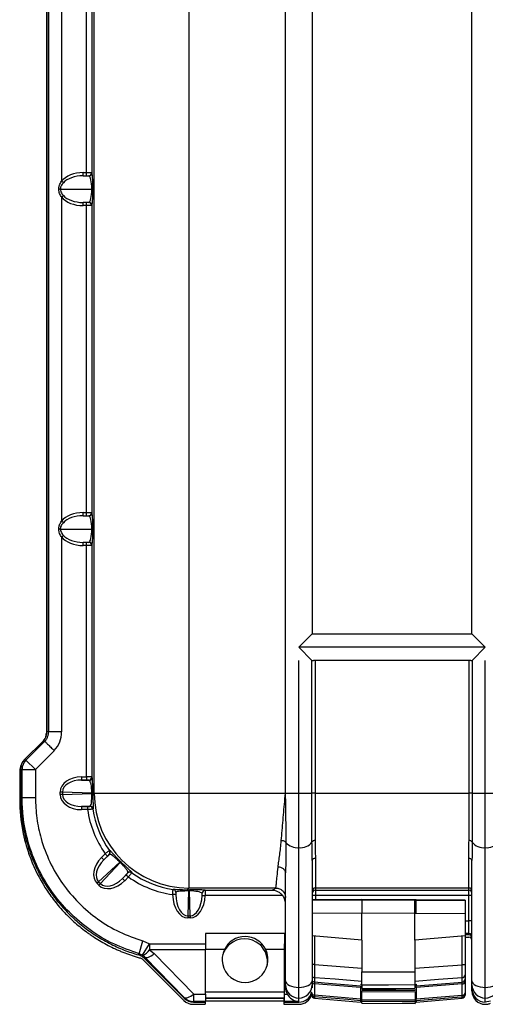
# Model space of a CAD drawing. Header units: millimetres. Extents: x 12 to 859, y 4 to 555.
# Tile 21 of 69: x 118 to 155, y 373 to 451. Entities that reach past the tile are written whole.
import ezdxf

# ---------------------------------------------------------------- set-up
doc = ezdxf.new("R2010")
doc.units = ezdxf.units.MM

msp = doc.modelspace()

# ---------------------------------------------------------------- linework, layer by layer
at = {"color": 7, "linetype": 'Continuous', "lineweight": 25}
for p, q in [((123.725, 389.743), (123.725, 485.752)), ((131.256, 485.752), (131.256, 389.743)), ((138.929, 389.743), (138.929, 485.752)), ((119.922, 480.83), (119.922, 394.491)), ((119.995, 394.668), (119.995, 480.826)), ((120.108, 394.62), (120.108, 480.874)), ((141.046, 473.095), (141.046, 402.399)), ((153.746, 402.399), (153.746, 473.095)), ((121.124, 464.132), (121.124, 438.37)), ((123.119, 439.059), (123.119, 463.443)), ((123.542, 463.443), (123.542, 439.059)), ((122.839, 438.805), (122.839, 439.059)), ((122.839, 439.059), (123.119, 439.059)), ((123.119, 438.805), (123.119, 439.059)), ((123.119, 439.059), (123.542, 439.059)), ((123.542, 439.059), (123.551, 439.059)), ((121.274, 438.25), (121.124, 438.37)), ((122.839, 438.805), (123.297, 438.805)), ((121.03, 437.747), (120.912, 437.747)), ((121.03, 437.747), (123.532, 437.747)), ((123.615, 437.747), (123.532, 437.747)), ((121.124, 437.124), (121.274, 437.244)), ((121.124, 437.124), (121.124, 411.362)), ((123.297, 436.689), (122.839, 436.689)), ((122.839, 436.435), (122.839, 436.689)), ((123.119, 436.435), (123.119, 436.689)), ((123.119, 436.435), (122.839, 436.435)), ((123.542, 436.435), (123.119, 436.435)), ((123.119, 412.051), (123.119, 436.435)), ((123.542, 436.435), (123.542, 412.051)), ((123.551, 436.435), (123.542, 436.435)), ((122.839, 411.797), (122.839, 412.051)), ((122.839, 412.051), (123.119, 412.051)), ((122.839, 411.797), (123.297, 411.797)), ((123.119, 411.797), (123.119, 412.051)), ((123.119, 412.051), (123.542, 412.051)), ((123.542, 412.051), (123.551, 412.051)), ((121.274, 411.241), (121.124, 411.362)), ((121.03, 410.738), (120.912, 410.738)), ((121.03, 410.738), (123.532, 410.738)), ((121.124, 410.115), (121.274, 410.236)), ((121.124, 410.115), (121.124, 394.62)), ((123.615, 410.738), (123.532, 410.738)), ((123.297, 409.68), (122.839, 409.68)), ((122.839, 409.426), (122.839, 409.68)), ((123.119, 409.426), (122.839, 409.426)), ((123.119, 409.426), (123.119, 409.68)), ((123.542, 409.426), (123.119, 409.426)), ((123.119, 391.046), (123.119, 409.426)), ((123.542, 409.426), (123.542, 391.04)), ((123.551, 409.426), (123.542, 409.426)), ((139.988, 401.34), (141.046, 402.399)), ((141.046, 402.399), (153.746, 402.399)), ((153.746, 402.399), (154.804, 401.34)), ((141.032, 400.296), (139.988, 401.34)), ((154.804, 401.34), (139.988, 401.34)), ((154.804, 401.34), (153.76, 400.296)), ((139.988, 389.743), (139.988, 400.282)), ((141.032, 389.743), (141.032, 400.296)), ((153.649, 400.282), (141.142, 400.282)), ((141.283, 400.282), (141.283, 389.743)), ((153.509, 389.743), (153.509, 400.282)), ((153.76, 400.296), (153.76, 389.743)), ((154.804, 389.743), (154.804, 400.282)), ((119.995, 394.668), (120.108, 394.62)), ((119.685, 393.92), (118.188, 392.423)), ((118.3, 392.376), (119.797, 393.873)), ((119.797, 393.873), (119.685, 393.92)), ((120.545, 393.125), (119.048, 391.628)), ((118.188, 392.423), (118.3, 392.376)), ((118.3, 392.376), (119.048, 391.628)), ((117.805, 391.498), (117.805, 389.222)), ((117.99, 391.628), (117.878, 391.675)), ((117.878, 391.675), (117.878, 389.4)), ((117.99, 391.628), (119.048, 391.628)), ((117.99, 389.4), (117.99, 391.628)), ((119.048, 391.628), (119.048, 389.4)), ((122.727, 391.046), (123.119, 391.046)), ((122.727, 391.046), (122.727, 390.792)), ((122.727, 390.792), (123.303, 390.772)), ((123.119, 390.792), (122.727, 390.792)), ((123.119, 391.046), (123.119, 390.792)), ((123.303, 390.772), (123.288, 390.787)), ((123.542, 391.04), (123.557, 391.026)), ((121.201, 389.84), (121.022, 389.84)), ((121.022, 389.645), (121.022, 389.84)), ((123.544, 389.758), (121.201, 389.84)), ((121.201, 389.84), (121.201, 389.645)), ((121.201, 389.645), (123.544, 389.727)), ((123.544, 389.727), (123.544, 389.758)), ((123.618, 389.758), (123.544, 389.758)), ((123.618, 389.727), (123.544, 389.727)), ((123.618, 389.758), (123.618, 389.727)), ((123.618, 389.636), (123.725, 389.743)), ((123.725, 389.743), (131.256, 389.743)), ((131.256, 389.743), (138.929, 389.743)), ((131.256, 389.743), (131.256, 382.212)), ((138.887, 389.312), (138.929, 389.743)), ((138.929, 389.743), (139.988, 389.743)), ((138.929, 389.31), (138.929, 389.743)), ((139.988, 389.743), (141.032, 389.743)), ((139.988, 385.425), (139.988, 389.743)), ((141.032, 385.868), (141.032, 389.743)), ((141.283, 389.743), (141.032, 389.743)), ((141.283, 389.743), (141.283, 385.975)), ((141.283, 389.743), (153.509, 389.743)), ((153.76, 389.743), (153.509, 389.743)), ((153.509, 385.975), (153.509, 389.743)), ((153.76, 389.743), (154.804, 389.743)), ((153.76, 389.743), (153.76, 385.868)), ((154.804, 389.743), (155.863, 389.743)), ((154.804, 385.425), (154.804, 389.743)), ((117.99, 389.4), (117.878, 389.4)), ((117.99, 389.4), (119.048, 389.4)), ((121.201, 389.645), (121.022, 389.645)), ((123.386, 388.716), (122.727, 388.693)), ((122.727, 388.693), (123.198, 388.693)), ((122.727, 388.693), (122.727, 388.439)), ((123.198, 388.439), (122.727, 388.439)), ((123.198, 388.693), (123.198, 388.439)), ((123.369, 388.698), (123.386, 388.716)), ((123.637, 388.498), (123.62, 388.481)), ((139.988, 374.317), (139.988, 385.425)), ((154.804, 374.317), (154.804, 385.425)), ((125.757, 384.268), (124.077, 382.702)), ((124.215, 382.564), (125.781, 384.244)), ((124.303, 384.633), (124.603, 384.933)), ((124.303, 384.633), (124.482, 384.454)), ((124.482, 384.454), (124.932, 384.873)), ((124.782, 384.753), (124.482, 384.454)), ((124.603, 384.933), (124.782, 384.753)), ((141.046, 384.392), (141.046, 374.846)), ((141.3, 384.566), (141.3, 382.212)), ((153.492, 382.212), (153.492, 384.566)), ((153.746, 374.846), (153.746, 384.392)), ((126.386, 383.419), (125.967, 382.969)), ((138.929, 374.846), (138.929, 383.415)), ((123.95, 382.575), (124.077, 382.702)), ((124.077, 382.702), (124.215, 382.564)), ((125.967, 382.969), (126.267, 383.269)), ((125.967, 382.969), (126.147, 382.79)), ((126.446, 383.089), (126.147, 382.79)), ((126.267, 383.269), (126.446, 383.089)), ((124.088, 382.437), (123.95, 382.575)), ((124.215, 382.564), (124.088, 382.437)), ((131.256, 382.212), (131.121, 382.077)), ((131.209, 381.98), (131.155, 379.999)), ((131.209, 382.077), (131.302, 382.077)), ((131.209, 381.98), (131.209, 382.077)), ((131.302, 381.98), (131.209, 381.98)), ((138.167, 382.212), (131.256, 382.212)), ((131.302, 381.98), (131.302, 382.077)), ((131.356, 379.999), (131.302, 381.98)), ((132.546, 382.029), (137.871, 382.029)), ((153.492, 382.212), (141.3, 382.212)), ((141.3, 382.212), (141.3, 382.029)), ((141.3, 382.029), (153.492, 382.029)), ((141.3, 382.029), (141.3, 381.606)), ((153.492, 382.029), (153.492, 382.212)), ((153.492, 381.606), (153.492, 382.029)), ((130.207, 381.694), (129.954, 381.685)), ((132.302, 381.621), (132.554, 381.606)), ((138.706, 381.606), (132.554, 381.606)), ((141.3, 381.606), (141.046, 381.606)), ((144.983, 381.288), (141.046, 381.27)), ((141.046, 381.25), (144.983, 381.266)), ((153.492, 381.606), (141.3, 381.606)), ((144.983, 381.266), (144.983, 381.288)), ((149.305, 381.268), (144.983, 381.288)), ((144.983, 381.266), (149.214, 381.248)), ((144.983, 381.266), (144.983, 381.266)), ((149.214, 381.248), (149.305, 381.248)), ((149.305, 381.268), (149.305, 381.248)), ((153.196, 381.251), (149.305, 381.268)), ((149.305, 381.248), (153.196, 381.231)), ((153.196, 381.251), (153.196, 381.231)), ((153.196, 381.231), (153.196, 380.173)), ((153.746, 381.606), (153.492, 381.606)), ((153.492, 379.61), (153.492, 381.606)), ((131.155, 379.999), (131.356, 379.999)), ((131.155, 379.999), (131.155, 379.842)), ((131.356, 379.842), (131.155, 379.842)), ((131.356, 379.999), (131.356, 379.842)), ((144.983, 380.208), (144.983, 380.208)), ((149.216, 380.19), (144.983, 380.208)), ((144.983, 378.073), (144.983, 380.208)), ((149.216, 380.19), (149.216, 380.19)), ((149.216, 378.073), (149.216, 380.19)), ((149.31, 380.189), (149.216, 380.19)), ((153.196, 380.173), (149.31, 380.189)), ((153.196, 380.173), (153.196, 378.421)), ((153.746, 379.61), (153.492, 379.61)), ((153.492, 378.595), (153.492, 379.61)), ((127.3, 376.993), (127.595, 378.008)), ((127.595, 378.008), (128.116, 377.777)), ((138.845, 378.593), (132.579, 378.593)), ((132.579, 378.593), (132.579, 377.777)), ((138.845, 378.593), (138.845, 377.777)), ((144.983, 378.073), (141.046, 378.417)), ((141.244, 378.4), (141.244, 376.132)), ((144.983, 378.073), (144.983, 375.54)), ((153.196, 378.421), (149.216, 378.073)), ((149.216, 378.073), (149.216, 375.556)), ((152.954, 376.118), (152.954, 378.4)), ((153.492, 378.481), (153.196, 378.481)), ((153.196, 378.421), (153.196, 376.118)), ((153.196, 378.305), (153.492, 378.305)), ((153.492, 378.481), (153.492, 378.595)), ((127.561, 376.877), (128.116, 377.777)), ((128.116, 377.777), (132.579, 377.777)), ((128.116, 377.777), (128.116, 377.31)), ((132.579, 377.31), (128.116, 377.31)), ((128.116, 377.31), (128.498, 377.001)), ((132.579, 377.777), (132.579, 377.31)), ((134.071, 377.323), (132.579, 377.323)), ((132.579, 373.79), (132.579, 377.31)), ((134.332, 377.721), (134.463, 377.721)), ((136.876, 377.721), (137.092, 377.721)), ((138.845, 377.323), (137.353, 377.323)), ((138.845, 377.777), (138.929, 377.777)), ((138.845, 377.31), (138.845, 377.777)), ((138.929, 377.31), (138.845, 377.31)), ((138.845, 373.79), (138.845, 377.31)), ((127.561, 376.877), (127.3, 376.993)), ((127.75, 376.72), (127.561, 376.877)), ((130.841, 373.282), (127.58, 376.543)), ((130.862, 373.457), (127.694, 376.625)), ((130.884, 373.509), (127.75, 376.72)), ((128.498, 377.001), (131.631, 373.79)), ((141.244, 376.132), (144.983, 375.831)), ((149.216, 375.831), (152.954, 376.118)), ((153.196, 376.118), (152.954, 376.118)), ((138.929, 374.529), (138.929, 374.846)), ((141.046, 374.846), (141.046, 374.529)), ((141.235, 375.088), (141.235, 374.75)), ((144.983, 375.54), (149.216, 375.556)), ((152.963, 374.734), (152.963, 375.073)), ((153.196, 375.323), (153.196, 374.986)), ((153.746, 374.529), (153.746, 374.846)), ((138.929, 374.299), (138.929, 374.529)), ((139.988, 373.471), (139.988, 374.317)), ((141.046, 374.529), (141.046, 374.286)), ((144.894, 374.297), (141.235, 374.604)), ((141.235, 374.604), (141.235, 373.712)), ((144.894, 374.564), (144.983, 374.556)), ((144.894, 374.297), (144.894, 373.401)), ((144.983, 374.495), (144.983, 374.225)), ((144.983, 374.225), (149.216, 374.246)), ((144.987, 373.954), (144.987, 374.012)), ((149.216, 374.558), (149.305, 374.566)), ((149.216, 374.511), (149.216, 374.246)), ((152.963, 374.588), (149.305, 374.297)), ((149.305, 374.566), (149.305, 374.443)), ((149.305, 374.297), (149.305, 373.401)), ((152.963, 373.696), (152.963, 374.588)), ((153.196, 374.767), (153.196, 373.875)), ((153.746, 374.206), (153.746, 374.529)), ((153.746, 374.03), (153.746, 374.206)), ((154.804, 373.471), (154.804, 374.317)), ((130.862, 373.457), (130.884, 373.509)), ((131.631, 373.79), (132.579, 373.79)), ((131.631, 373.199), (131.631, 373.79)), ((138.845, 373.942), (132.579, 373.942)), ((132.579, 373.79), (132.579, 373.199)), ((138.845, 373.469), (132.579, 373.469)), ((138.845, 373.428), (132.579, 373.428)), ((132.579, 373.252), (138.802, 373.252)), ((138.802, 373.428), (138.802, 372.971)), ((138.845, 373.79), (139.054, 373.79)), ((138.845, 373.199), (138.845, 373.79)), ((139.988, 373.221), (139.988, 373.471)), ((141.004, 373.891), (141.004, 373.971)), ((141.004, 373.744), (141.004, 373.818)), ((141.004, 373.717), (141.004, 373.734)), ((141.235, 373.712), (144.894, 373.401)), ((141.235, 373.464), (144.894, 373.144)), ((144.894, 373.58), (144.986, 373.571)), ((144.894, 373.254), (144.894, 373.144)), ((149.22, 373.936), (144.987, 373.954)), ((144.987, 373.334), (144.987, 373.954)), ((144.987, 373.334), (149.22, 373.316)), ((149.22, 373.993), (149.22, 373.936)), ((149.22, 373.936), (149.22, 373.316)), ((149.221, 373.583), (149.305, 373.591)), ((149.305, 373.401), (152.963, 373.696)), ((149.305, 373.143), (152.963, 373.447)), ((149.305, 373.253), (149.305, 373.143)), ((153.196, 373.802), (153.196, 373.7)), ((154.804, 373.147), (154.804, 373.471)), ((155.209, 373.228), (154.804, 373.147)), ((131.59, 372.971), (132.537, 372.971)), ((131.631, 373.199), (131.61, 373.147)), ((131.61, 373.147), (132.579, 373.147)), ((132.579, 373.199), (131.631, 373.199)), ((132.537, 373.147), (132.537, 372.971)), ((132.579, 373.147), (132.579, 373.199)), ((138.802, 372.971), (139.988, 372.971)), ((139.988, 373.199), (138.845, 373.199)), ((138.845, 373.147), (138.845, 373.199)), ((138.845, 373.147), (139.988, 373.147)), ((139.988, 373.147), (139.988, 373.199)), ((144.987, 373.062), (144.987, 373.187)), ((144.987, 373.062), (149.22, 373.043)), ((149.22, 373.169), (149.22, 373.043))]:
    msp.add_line(p, q, dxfattribs=at)
at = {"color": 8, "linetype": 'Continuous', "lineweight": 25}
for p, q in [((141.3, 381.606), (141.3, 381.271)), ((144.983, 380.208), (141.046, 380.191)), ((153.196, 379.61), (153.492, 379.61)), ((153.492, 378.595), (153.196, 378.595)), ((141.244, 376.132), (141.046, 376.132)), ((141.235, 373.565), (141.235, 373.464)), ((144.894, 373.665), (144.987, 373.656)), ((149.22, 373.663), (149.305, 373.67)), ((152.963, 373.447), (152.963, 373.549))]:
    msp.add_line(p, q, dxfattribs=at)
at = {"color": 7, "linetype": 'Continuous', "lineweight": 25, "flags": 128}
for points in [[(127.243, 376.892), (127.281, 376.958), (127.288, 376.972), (127.3, 376.993)], [(127.75, 376.72), (127.741, 376.704), (127.703, 376.64), (127.694, 376.625)], [(127.75, 376.72), (127.801, 376.695), (127.867, 376.687), (127.948, 376.698), (128.042, 376.727), (128.146, 376.773), (128.259, 376.835), (128.377, 376.912), (128.498, 377.001)], [(138.929, 374.846), (138.95, 374.743), (139.01, 374.643), (139.108, 374.552), (139.239, 374.472), (139.4, 374.406), (139.583, 374.357), (139.781, 374.327), (139.988, 374.317)], [(139.988, 374.317), (140.194, 374.327), (140.393, 374.357), (140.576, 374.406), (140.736, 374.472), (140.868, 374.552), (140.965, 374.643), (141.026, 374.743), (141.046, 374.846)], [(144.983, 374.787), (142.876, 374.956), (141.235, 375.088)], [(152.963, 375.073), (151.088, 374.93), (149.216, 374.787)], [(153.746, 374.846), (153.766, 374.743), (153.826, 374.643), (153.924, 374.552), (154.056, 374.472), (154.216, 374.406), (154.399, 374.357), (154.598, 374.327), (154.804, 374.317)], [(154.804, 374.317), (155.011, 374.327), (155.209, 374.357), (155.392, 374.406), (155.553, 374.472), (155.684, 374.552), (155.782, 374.643), (155.842, 374.743), (155.863, 374.846)], [(141.235, 374.75), (142.015, 374.685), (144.894, 374.443)], [(149.216, 374.511), (147.1, 374.503), (144.983, 374.495)], [(149.22, 374.103), (147.696, 374.109), (144.987, 374.12)], [(144.987, 374.1), (146.003, 374.096), (149.22, 374.082)], [(149.305, 374.443), (150.317, 374.523), (152.963, 374.734)], [(130.884, 373.509), (130.934, 373.484), (131, 373.476), (131.081, 373.487), (131.175, 373.516), (131.28, 373.562), (131.392, 373.624), (131.51, 373.701), (131.631, 373.79)], [(144.894, 373.254), (143.882, 373.34), (141.235, 373.565)], [(152.963, 373.549), (152.184, 373.486), (149.305, 373.253)], [(149.22, 373.169), (148.204, 373.173), (144.987, 373.187)]]:
    msp.add_lwpolyline(points, dxfattribs=at)
at = {"color": 7, "linetype": 'Continuous', "lineweight": 25}
for centre, radius, start, end in [((123.288, 439.059), 0.254, 270.01746, 0.01745), ((123.297, 439.059), 0.254, 270.01746, 0.01745), ((123.288, 436.435), 0.254, 359.98255, 89.98254), ((123.297, 436.435), 0.254, 359.98255, 89.98254), ((123.288, 412.051), 0.254, 270.01746, 0.01745), ((123.297, 412.051), 0.254, 270.01746, 0.01745), ((123.288, 409.426), 0.254, 359.98255, 89.98254), ((123.297, 409.426), 0.254, 359.98255, 89.98254), ((119.049, 391.628), 1.059, 135.02989, 179.97011), ((123.288, 391.041), 0.254, 270.08169, 359.91831), ((123.302, 391.026), 0.254, 270.08169, 359.91831), ((123.548, 389.514), 0.141, 60.06573, 91.91407), ((131.266, 389.753), 7.542, 180.08169, 269.91831), ((123.368, 388.444), 0.254, 8.30055, 89.91685), ((123.386, 388.462), 0.254, 8.30055, 89.91685), ((139.849, 386.582), 1.165, 220.10288, 276.80596), ((140.144, 386.508), 1.095, 261.80355, 324.23951), ((141.245, 385.715), 0.263, 81.80355, 144.23951), ((153.547, 385.715), 0.263, 35.76049, 98.19645), ((154.648, 386.508), 1.095, 215.76049, 278.19645), ((154.942, 386.582), 1.165, 263.19404, 319.89712), ((124.726, 385.05), 0.254, 315.11111, 35.32403), ((124.752, 385.052), 0.254, 315.11137, 35.44181), ((129.993, 380.022), 5.998, 134.21509, 134.92285), ((121.535, 388.479), 5.998, 315.07715, 315.78491), ((141.266, 384.343), 0.226, 81.45894, 167.51374), ((153.525, 384.343), 0.226, 12.48626, 98.54106), ((126.563, 383.213), 0.254, 54.67597, 134.88889), ((126.565, 383.238), 0.254, 54.55819, 134.88863), ((129.96, 381.855), 0.254, 2.67204, 81.49523), ((130.915, 381.989), 0.224, 357.53847, 23.25791), ((132.548, 381.775), 0.254, 90.47027, 175.91026), ((141.3, 381.958), 0.254, 89.98255, 179.98254), ((141.3, 381.775), 0.254, 89.98255, 179.98254), ((153.492, 381.958), 0.254, 0.01746, 90.01745), ((153.492, 381.775), 0.254, 0.01746, 90.01745), ((117.74, 380.581), 31.573, 359.28984, 1.21023), ((135.712, 376.534), 1.82, 25.67051, 154.32949), ((135.67, 376.358), 1.82, 48.50301, 131.49699), ((153.492, 378.341), 0.254, 0.01746, 90.01745), ((127.379, 377.683), 0.826, 282.72199, 333.2171), ((135.712, 376.534), 1.82, 154.32949, 25.67051), ((135.67, 376.358), 1.82, 131.49699, 163.64566), ((135.67, 376.358), 1.82, 349.35622, 48.50301), ((152.943, 375.325), 0.252, 274.37792, 359.6965), ((152.942, 374.987), 0.253, 274.60013, 359.87862), ((139.987, 374.529), 1.058, 180.01746, 270.01745), ((139.988, 374.529), 1.058, 269.98255, 359.98254), ((152.98, 374.807), 0.22, 265.54982, 349.52031), ((154.804, 374.529), 1.058, 180.01746, 270.01745), ((154.805, 374.529), 1.058, 269.98255, 359.98254), ((131.632, 374.258), 1.059, 225.02989, 269.97011), ((141.219, 373.931), 0.219, 190.42949, 274.25781), ((141.257, 373.818), 0.254, 180.05218, 265.06532), ((141.258, 373.717), 0.254, 180, 265), ((152.98, 373.915), 0.22, 265.54982, 349.52031), ((152.942, 373.802), 0.254, 274.68472, 359.94728), ((152.942, 373.7), 0.254, 274.75, 0)]:
    msp.add_arc(centre, radius, start, end, dxfattribs=at)
at = {"color": 8, "linetype": 'Continuous', "lineweight": 25}
for centre, radius, start, end in [((141.257, 375.341), 0.254, 213.97846, 265.17006), ((141.257, 375.004), 0.254, 213.72663, 265.06882), ((141.242, 374.886), 0.281, 225.7806, 268.63456)]:
    msp.add_arc(centre, radius, start, end, dxfattribs=at)
at = {"color": 7, "linetype": 'Continuous', "lineweight": 25}
for centre, major_axis, ratio, start_param, end_param in [((122.839, 437.747), (-1.949, 0), 0.67321, 4.712389, 5.788319), ((123.551, 437.747), (0, 1.312), 0.048776, 4.712389, 6.283185), ((122.839, 437.747), (1.778, 0), 0.595114, 1.570796, 2.646727), ((123.297, 437.747), (0, 1.058), 0.222053, 4.712389, 6.283185), ((123.297, 437.747), (0, 1.058), 0.222053, 3.141593, 4.712389), ((123.551, 437.747), (0, 1.312), 0.048776, 3.141593, 4.712389), ((122.839, 437.747), (1.949, 0), 0.67321, 3.636459, 4.712389), ((122.839, 437.747), (1.778, 0), 0.595114, 3.636459, 4.712389), ((122.839, 410.738), (-1.949, 0), 0.67321, 4.712389, 5.788319), ((122.839, 410.738), (1.778, 0), 0.595114, 1.570796, 2.646727), ((123.297, 410.738), (0, 1.058), 0.222053, 4.712389, 6.283185), ((123.551, 410.738), (0, 1.312), 0.048776, 4.712389, 6.283185), ((122.839, 410.738), (1.949, 0), 0.67321, 3.636459, 4.712389), ((122.839, 410.738), (1.778, 0), 0.595114, 3.636459, 4.712389), ((123.297, 410.738), (0, 1.058), 0.222053, 3.141593, 4.712389), ((123.551, 410.738), (0, 1.312), 0.048776, 3.141593, 4.712389), ((118.936, 394.668), (-0.978, 0.405), 0.999286, 2.749146, 3.534039), ((118.863, 394.492), (-0.978, 0.405), 0.999286, 3.231862, 3.534039), ((118.937, 391.674), (-0.978, 0.405), 0.999286, 5.890739, 6.675632), ((118.864, 391.498), (0.978, -0.405), 0.999286, 3.051262, 3.534039), ((122.77, 389.809), (-1.748, 0.061), 0.706891, 4.761749, 6.307865), ((122.77, 389.809), (1.568, -0.055), 0.625906, 1.620157, 3.166273), ((123.119, 391.04), (0.423, 0), 0.013968, 0.034907, 1.570796), ((123.119, 390.786), (0.169, 0), 0.034921, 0.034907, 1.570796), ((123.301, 389.791), (-0.013, 0.983), 0.246698, 4.675744, 6.221861), ((123.555, 389.791), (-0.002, 1.237), 0.051121, 4.685854, 6.23197), ((123.301, 389.694), (0.013, 0.983), 0.246698, 4.675213, 4.749034), ((123.555, 389.694), (0.002, 1.237), 0.051121, 4.665103, 4.738924), ((122.77, 389.676), (-1.748, -0.061), 0.706891, 6.258505, 7.804621), ((122.77, 389.676), (1.568, 0.055), 0.625906, 3.116912, 4.663029), ((131.083, 389.57), (-5.634, -5.634), 0.998783, 5.639639, 6.118645), ((131.083, 389.57), (5.336, 5.336), 0.998646, 2.500398, 2.974174), ((132.38, 390.867), (14.111, 4.612), 0.257974, 4.074569, 4.076627), ((125.208, 383.789), (-1.279, -1.193), 0.706891, 4.761749, 6.307865), ((125.208, 383.789), (1.148, 1.07), 0.625906, 1.620157, 3.166273), ((132.56, 390.688), (14.343, 4.563), 0.268138, 4.066738, 4.068796), ((131.57, 390.057), (5.801, 5.801), 0.949457, 3.139398, 3.143787), ((131.443, 389.93), (5.622, 5.622), 0.947806, 3.139398, 3.143787), ((132.201, 391.047), (4.563, 14.343), 0.268138, 2.214389, 2.216447), ((132.38, 390.867), (4.612, 14.111), 0.257974, 2.206558, 2.208617), ((131.083, 389.57), (5.336, 5.336), 0.998646, 3.309011, 3.783225), ((125.302, 383.695), (-1.193, -1.279), 0.706891, 6.258505, 7.804621), ((125.302, 383.695), (1.07, 1.148), 0.625906, 3.116912, 4.663029), ((131.083, 389.57), (-5.634, -5.634), 0.998783, 0.16454, 0.643781), ((131.187, 382.021), (1.237, 0.001), 0.045533, 1.552725, 1.623721), ((131.187, 381.767), (0.983, 0.01), 0.216257, 1.545995, 1.616991), ((131.325, 382.021), (1.237, -0.001), 0.045533, 0.159963, 1.588868), ((131.325, 381.767), (0.983, -0.01), 0.216257, 0.166693, 1.595597), ((131.189, 381.85), (-0.055, -2.008), 0.615519, 4.81143, 6.299977), ((131.189, 381.85), (0.051, 1.851), 0.530328, 1.669838, 3.158384), ((131.322, 381.85), (-0.051, 1.851), 0.530328, 3.124801, 4.573774), ((131.322, 381.85), (0.055, -2.008), 0.615519, 6.266394, 7.715366), ((149.209, 380.19), (0.004, 1.058), 0.006545, 4.712426, 6.265732), ((153.492, 378.227), (0, -0.254), 0.999391, 1.570796, 3.141593), ((153.492, 378.051), (0, -0.254), 0.999391, 1.570796, 3.141593), ((139.988, 374.299), (0, 1.077), 0.982251, 1.570796, 2.062226), ((154.804, 374.206), (0, -1.059), 0.999391, 4.712389, 6.283185), ((154.804, 374.03), (0, -1.059), 0.999391, 4.712389, 6.283185), ((131.589, 374.03), (-0.749, 0.749), 0.998783, 1.570796, 2.356803), ((131.611, 374.206), (-0.405, -0.978), 0.999286, 5.890739, 6.675632), ((139.988, 374.257), (-0.761, 0.761), 0.965689, 1.259374, 2.338741), ((139.988, 374.206), (0, 1.059), 0.999391, 3.141593, 4.428595), ((139.988, 374.03), (0, -1.059), 0.999391, 0, 1.287002)]:
    msp.add_ellipse(centre, major_axis=major_axis, ratio=ratio, start_param=start_param, end_param=end_param, dxfattribs=at)
for points, knots in [([(120.912, 437.747), (120.913, 437.773), (120.916, 437.885), (120.97, 438.104), (121.068, 438.274), (121.124, 438.37)], [0, 0, 0, 0, 0.117327, 0.502598, 1, 1, 1, 1]), ([(121.274, 438.25), (121.211, 438.174), (121.103, 438.044), (121.035, 437.86), (121.031, 437.768), (121.03, 437.747)], [0, 0, 0, 0, 0.516698, 0.889631, 1, 1, 1, 1]), ([(121.124, 437.124), (121.117, 437.134), (121.046, 437.247), (120.941, 437.449), (120.92, 437.66), (120.912, 437.747)], [0, 0, 0, 0, 0.051934, 0.60706, 1, 1, 1, 1]), ([(121.03, 437.747), (121.037, 437.686), (121.044, 437.614), (121.115, 437.438), (121.198, 437.337), (121.274, 437.244)], [0, 0, 0, 0, 0.319654, 0.375109, 1, 1, 1, 1]), ([(120.912, 410.738), (120.913, 410.764), (120.916, 410.876), (120.97, 411.095), (121.068, 411.266), (121.124, 411.362)], [0, 0, 0, 0, 0.117327, 0.502598, 1, 1, 1, 1]), ([(121.274, 411.241), (121.211, 411.165), (121.103, 411.035), (121.035, 410.852), (121.031, 410.759), (121.03, 410.738)], [0, 0, 0, 0, 0.516698, 0.889631, 1, 1, 1, 1]), ([(121.124, 410.115), (121.117, 410.125), (121.046, 410.239), (120.941, 410.44), (120.92, 410.651), (120.912, 410.738)], [0, 0, 0, 0, 0.051934, 0.60706, 1, 1, 1, 1]), ([(121.03, 410.738), (121.037, 410.677), (121.044, 410.606), (121.115, 410.429), (121.198, 410.328), (121.274, 410.236)], [0, 0, 0, 0, 0.319654, 0.375109, 1, 1, 1, 1]), ([(141.032, 400.296), (141.039, 400.292), (141.053, 400.285), (141.098, 400.282), (141.131, 400.282), (141.142, 400.282)], [0, 0, 0, 0, 0.401492, 0.802995, 1, 1, 1, 1]), ([(153.649, 400.282), (153.671, 400.282), (153.715, 400.283), (153.748, 400.288), (153.757, 400.294), (153.76, 400.296)], [0, 0, 0, 0, 0.403793, 0.807731, 1, 1, 1, 1]), ([(119.797, 393.876), (119.808, 393.888), (119.835, 393.915), (119.878, 393.966), (119.928, 394.032), (119.98, 394.116), (120.029, 394.217), (120.068, 394.326), (120.092, 394.433), (120.106, 394.531), (120.107, 394.594), (120.108, 394.623)], [0, 0, 0, 0, 0.059602, 0.139166, 0.238697, 0.358194, 0.497653, 0.643008, 0.775137, 0.894105, 1, 1, 1, 1]), ([(121.124, 394.623), (121.006, 394.623), (120.879, 394.623), (120.634, 394.623), (120.516, 394.623), (120.319, 394.623), (120.241, 394.623), (120.138, 394.623), (120.112, 394.623), (120.108, 394.623)], [0, 0, 0, 0, 0.25, 0.25, 0.5, 0.5, 0.75, 0.75, 1, 1, 1, 1]), ([(120.545, 393.128), (120.751, 393.334), (120.89, 393.568), (121.076, 394.068), (121.124, 394.337), (121.124, 394.623)], [0, 0, 0, 0, 0.5, 0.5, 1, 1, 1, 1]), ([(119.797, 393.876), (119.8, 393.873), (119.819, 393.854), (119.895, 393.778), (119.953, 393.72), (120.098, 393.575), (120.184, 393.488), (120.365, 393.308), (120.458, 393.214), (120.545, 393.128)], [0, 0, 0, 0, 0.25, 0.25, 0.5, 0.5, 0.75, 0.75, 1, 1, 1, 1]), ([(123.386, 388.716), (123.419, 388.742), (123.473, 388.784), (123.514, 389.022), (123.532, 389.28), (123.54, 389.503), (123.542, 389.625), (123.543, 389.655)], [0, 0, 0, 0, 0.381453, 0.622232, 0.806459, 0.953359, 1, 1, 1, 1]), ([(117.805, 389.222), (117.805, 388.364), (117.889, 387.51), (118.078, 386.564), (118.1, 386.46), (118.147, 386.251), (118.172, 386.148), (118.25, 385.837), (118.307, 385.632), (118.493, 385.02), (118.637, 384.619), (119.129, 383.435), (119.532, 382.681), (120.127, 381.793), (120.249, 381.619), (120.503, 381.278), (120.633, 381.111), (120.903, 380.782), (121.042, 380.621), (121.256, 380.385), (121.329, 380.308), (121.476, 380.154), (121.55, 380.078), (121.928, 379.699), (122.245, 379.412), (122.741, 379.006), (122.909, 378.875), (123.167, 378.684), (123.253, 378.622), (123.428, 378.499), (123.517, 378.438), (123.96, 378.143), (124.324, 377.924), (124.886, 377.624), (125.076, 377.529), (125.364, 377.393), (125.461, 377.349), (125.655, 377.263), (125.752, 377.221), (126.246, 377.016), (126.649, 376.872), (127.168, 376.715), (127.28, 376.683), (127.391, 376.652)], [0.1705302, 0.1705302, 0.1705302, 0.1705302, 0.2955302, 0.2955302, 0.3111552, 0.3111552, 0.3267802, 0.3267802, 0.3580302, 0.3580302, 0.4205302, 0.4205302, 0.5455302, 0.5455302, 0.5767802, 0.5767802, 0.6080302, 0.6080302, 0.6392802, 0.6392802, 0.6549052, 0.6549052, 0.6705302, 0.6705302, 0.7330302, 0.7330302, 0.7642802, 0.7642802, 0.7799052, 0.7799052, 0.7955302, 0.7955302, 0.8580302, 0.8580302, 0.8892802, 0.8892802, 0.9049052, 0.9049052, 0.9205302, 0.9205302, 0.9830302, 0.9830302, 1, 1, 1, 1]), ([(117.878, 389.4), (117.897, 388.87), (117.936, 387.792), (118.249, 386.178), (118.721, 384.705), (119.318, 383.395), (119.987, 382.248), (120.777, 381.165), (121.679, 380.166), (122.679, 379.264), (123.758, 378.476), (124.905, 377.808), (126.066, 377.271), (126.864, 377.015), (127.243, 376.892)], [0, 0, 0, 0, 0.0948448, 0.1930236, 0.2933327, 0.3713064, 0.4504997, 0.530743, 0.6109751, 0.6912198, 0.7714557, 0.8500281, 0.9285919, 1, 1, 1, 1]), ([(127.3, 376.993), (126.615, 377.229), (125.243, 377.703), (123.372, 378.834), (121.709, 380.243), (120.302, 381.914), (119.198, 383.802), (118.434, 385.831), (118.047, 387.723), (118.007, 388.916), (117.99, 389.4)], [0, 0, 0, 0, 0.130642, 0.261288, 0.391944, 0.5226, 0.653681, 0.784758, 0.912604, 1, 1, 1, 1]), ([(119.048, 389.4), (119.07, 388.852), (119.115, 387.756), (119.492, 386.027), (120.157, 384.259), (121.171, 382.527), (122.462, 380.992), (123.989, 379.698), (125.707, 378.66), (126.966, 378.226), (127.595, 378.008)], [0, 0, 0, 0, 0.1076557, 0.2153197, 0.3463734, 0.4774311, 0.6080942, 0.7387572, 0.8693806, 1, 1, 1, 1]), ([(123.618, 389.636), (123.618, 389.599), (123.618, 389.559), (123.618, 389.522), (123.618, 389.519)], [0, 0, 0, 0, 0.911729, 1, 1, 1, 1]), ([(138.594, 385.975), (138.637, 386.51), (138.721, 387.565), (138.832, 388.735), (138.887, 389.312)], [0, 0, 0, 0, 0.50646, 1, 1, 1, 1]), ([(138.929, 389.31), (138.929, 389.31), (138.928, 389.311), (138.922, 389.311), (138.917, 389.312), (138.91, 389.312), (138.9, 389.312), (138.892, 389.312), (138.887, 389.312)], [0, 0, 0, 0, 0.239469, 0.368374, 0.500011, 0.631646, 0.760546, 1, 1, 1, 1]), ([(138.929, 389.31), (138.93, 389.038), (138.931, 388.474), (138.938, 387.609), (138.947, 386.709), (138.954, 386.129), (138.958, 385.831)], [0, 0, 0, 0, 0.2264745, 0.4685985, 0.7264341, 1, 1, 1, 1]), ([(123.198, 388.693), (123.21, 388.693), (123.24, 388.693), (123.286, 388.693), (123.33, 388.695), (123.361, 388.696), (123.366, 388.698), (123.369, 388.698)], [0, 0, 0, 0, 0.128593, 0.348071, 0.565691, 0.78284, 1, 1, 1, 1]), ([(123.62, 388.481), (123.613, 388.48), (123.601, 388.477), (123.525, 388.469), (123.416, 388.458), (123.3, 388.448), (123.226, 388.441), (123.198, 388.439)], [0, 0, 0, 0, 0.217867, 0.435546, 0.653169, 0.87201, 1, 1, 1, 1]), ([(138.34, 383.874), (138.358, 384.025), (138.395, 384.325), (138.473, 384.835), (138.541, 385.381), (138.576, 385.777), (138.594, 385.975)], [0, 0, 0, 0, 0.249854, 0.500147, 0.750272, 1, 1, 1, 1]), ([(138.958, 385.831), (138.945, 385.85), (138.918, 385.89), (138.83, 385.937), (138.718, 385.969), (138.634, 385.973), (138.594, 385.975)], [0, 0, 0, 0, 0.242887, 0.5, 0.757113, 1, 1, 1, 1]), ([(138.958, 385.831), (138.957, 385.403), (138.954, 384.546), (138.938, 383.792), (138.929, 383.415)], [0, 0, 0, 0, 0.499794, 1, 1, 1, 1]), ([(141.046, 384.392), (141.046, 384.465), (141.043, 384.926), (141.037, 385.438), (141.032, 385.868)], [0, 0, 0, 0, 0.16013, 1, 1, 1, 1]), ([(141.283, 385.975), (141.289, 385.56), (141.297, 385.065), (141.299, 384.635), (141.3, 384.566)], [0, 0, 0, 0, 0.839018, 1, 1, 1, 1]), ([(153.492, 384.566), (153.492, 384.635), (153.495, 385.065), (153.503, 385.56), (153.509, 385.975)], [0, 0, 0, 0, 0.160982, 1, 1, 1, 1]), ([(153.76, 385.868), (153.755, 385.438), (153.749, 384.926), (153.746, 384.465), (153.746, 384.392)], [0, 0, 0, 0, 0.8398695, 1, 1, 1, 1]), ([(124.603, 384.933), (124.64, 384.963), (124.714, 385.024), (124.814, 385.104), (124.889, 385.164), (124.926, 385.192), (124.932, 385.195), (124.934, 385.197)], [0, 0, 0, 0, 0.2234385, 0.4477213, 0.6708334, 0.8913877, 1, 1, 1, 1]), ([(124.959, 385.2), (124.975, 385.193), (125.009, 385.177), (125.151, 385.026), (125.355, 384.799), (125.576, 384.559), (125.732, 384.4), (125.81, 384.32)], [0, 0, 0, 0, 0.239725, 0.51003, 0.708002, 0.854244, 1, 1, 1, 1]), ([(124.907, 384.87), (124.906, 384.87), (124.903, 384.869), (124.889, 384.856), (124.861, 384.83), (124.823, 384.795), (124.796, 384.767), (124.782, 384.753)], [0, 0, 0, 0, 0.108114, 0.327726, 0.550471, 0.775274, 1, 1, 1, 1]), ([(125.757, 384.268), (125.692, 384.333), (125.559, 384.464), (125.363, 384.647), (125.169, 384.808), (125.016, 384.895), (124.959, 384.88), (124.932, 384.873)], [0, 0, 0, 0, 0.137598, 0.278606, 0.475037, 0.750975, 1, 1, 1, 1]), ([(126.386, 383.419), (126.392, 383.462), (126.403, 383.532), (126.264, 383.728), (126.096, 383.92), (125.927, 384.097), (125.821, 384.204), (125.781, 384.244)], [0, 0, 0, 0, 0.370806, 0.599717, 0.774929, 0.914931, 1, 1, 1, 1]), ([(125.833, 384.297), (125.882, 384.249), (126.011, 384.122), (126.227, 383.92), (126.456, 383.712), (126.67, 383.518), (126.697, 383.473), (126.713, 383.446)], [0, 0, 0, 0, 0.090336, 0.2369, 0.415349, 0.641891, 1, 1, 1, 1]), ([(126.267, 383.269), (126.274, 383.277), (126.295, 383.298), (126.328, 383.331), (126.358, 383.363), (126.379, 383.386), (126.382, 383.391), (126.383, 383.393)], [0, 0, 0, 0, 0.1261946, 0.3470241, 0.565214, 0.7825957, 1, 1, 1, 1]), ([(126.71, 383.421), (126.706, 383.415), (126.698, 383.404), (126.651, 383.343), (126.583, 383.257), (126.51, 383.167), (126.463, 383.11), (126.446, 383.089)], [0, 0, 0, 0, 0.218418, 0.436506, 0.654657, 0.874595, 1, 1, 1, 1]), ([(138.167, 382.212), (138.169, 382.241), (138.174, 382.302), (138.208, 382.624), (138.261, 383.124), (138.313, 383.621), (138.34, 383.874)], [0, 0, 0, 0, 0.233305, 0.477697, 0.733242, 1, 1, 1, 1]), ([(138.929, 383.415), (138.921, 383.473), (138.909, 383.562), (138.836, 383.669), (138.76, 383.742), (138.665, 383.802), (138.528, 383.859), (138.414, 383.868), (138.34, 383.874)], [0, 0, 0, 0, 0.239455, 0.368358, 0.499997, 0.631637, 0.760541, 1, 1, 1, 1]), ([(129.954, 381.685), (129.956, 381.716), (129.962, 381.794), (129.972, 381.911), (129.983, 382.016), (129.992, 382.089), (129.995, 382.1), (129.997, 382.106)], [0, 0, 0, 0, 0.1436468, 0.3612737, 0.5766884, 0.7904123, 1, 1, 1, 1]), ([(129.997, 382.106), (130.033, 382.109), (130.097, 382.114), (130.376, 382.098), (130.7, 382.083), (130.959, 382.077), (131.095, 382.077), (131.117, 382.077), (131.121, 382.077)], [0, 0, 0, 0, 0.3252183, 0.5753264, 0.7848747, 0.9657311, 0.993723, 1, 1, 1, 1]), ([(130.214, 381.867), (130.213, 381.863), (130.21, 381.854), (130.208, 381.823), (130.207, 381.78), (130.206, 381.735), (130.207, 381.705), (130.207, 381.694)], [0, 0, 0, 0, 0.198298, 0.412902, 0.635521, 0.858193, 1, 1, 1, 1]), ([(131.139, 381.979), (131.136, 381.979), (131.024, 381.977), (130.913, 381.974), (130.719, 381.968), (130.524, 381.959), (130.296, 381.931), (130.243, 381.89), (130.214, 381.867)], [0, 0, 0, 0, 0.006049, 0.204967, 0.207949, 0.414399, 0.666006, 1, 1, 1, 1]), ([(132.546, 382.029), (132.547, 382.026), (132.55, 382.018), (132.554, 381.963), (132.556, 381.865), (132.556, 381.74), (132.555, 381.649), (132.554, 381.606)], [0, 0, 0, 0, 0.145266, 0.363591, 0.581779, 0.79939, 1, 1, 1, 1]), ([(137.871, 382.029), (137.884, 382.046), (137.91, 382.08), (138.085, 382.141), (138.136, 382.185), (138.167, 382.212)], [0, 0, 0, 0, 0.279726, 0.560147, 1, 1, 1, 1]), ([(138.706, 381.606), (138.659, 381.66), (138.542, 381.793), (138.283, 381.955), (138.047, 382.02), (137.897, 382.029), (137.872, 382.029), (137.871, 382.029)], [0, 0, 0, 0, 0.202621, 0.499059, 0.915946, 0.996454, 1, 1, 1, 1]), ([(138.167, 382.212), (138.263, 382.202), (138.411, 382.186), (138.588, 382.091), (138.71, 381.993), (138.808, 381.871), (138.903, 381.693), (138.919, 381.546), (138.929, 381.45)], [0, 0, 0, 0, 0.239457, 0.368361, 0.5, 0.631639, 0.760543, 1, 1, 1, 1]), ([(132.302, 381.621), (132.302, 381.637), (132.303, 381.672), (132.303, 381.719), (132.301, 381.759), (132.298, 381.784), (132.295, 381.791), (132.294, 381.793)], [0, 0, 0, 0, 0.198048, 0.421495, 0.64622, 0.863111, 1, 1, 1, 1]), ([(138.929, 380.956), (138.916, 381.092), (138.892, 381.328), (138.761, 381.523), (138.706, 381.606)], [0, 0, 0, 0, 0.577923, 1, 1, 1, 1]), ([(144.983, 381.266), (144.983, 381.26), (144.983, 381.246), (144.983, 381.121), (144.983, 380.882), (144.983, 380.565), (144.983, 380.327), (144.983, 380.208)], [0, 0, 0, 0, 0.13159, 0.348692, 0.565794, 0.782897, 1, 1, 1, 1]), ([(127.694, 376.625), (127.602, 376.702), (127.466, 376.817), (127.298, 376.874), (127.243, 376.892)], [0, 0, 0, 0, 0.6728984, 1, 1, 1, 1]), ([(127.391, 376.652), (127.427, 376.643), (127.461, 376.628), (127.524, 376.592), (127.553, 376.569), (127.58, 376.543)], [0, 0, 0, 0, 0.5, 0.5, 1, 1, 1, 1]), ([(141.244, 376.132), (141.242, 376.013), (141.238, 375.774), (141.234, 375.457), (141.233, 375.218), (141.234, 375.116), (141.235, 375.092), (141.235, 375.088)], [0, 0, 0, 0, 0.2389288, 0.4777852, 0.7160394, 0.9539177, 1, 1, 1, 1]), ([(152.963, 375.073), (152.963, 375.103), (152.965, 375.163), (152.964, 375.391), (152.961, 375.693), (152.957, 375.952), (152.954, 376.094), (152.954, 376.118)], [0, 0, 0, 0, 0.237997, 0.475966, 0.71385, 0.952006, 1, 1, 1, 1]), ([(153.196, 376.118), (153.196, 376.027), (153.196, 375.846), (153.196, 375.605), (153.196, 375.423), (153.196, 375.345), (153.196, 375.327), (153.196, 375.323)], [0, 0, 0, 0, 0.238727, 0.477482, 0.715562, 0.953039, 1, 1, 1, 1]), ([(144.983, 374.495), (144.983, 374.526), (144.983, 374.587), (144.983, 374.818), (144.983, 375.121), (144.983, 375.379), (144.983, 375.519), (144.983, 375.54)], [0, 0, 0, 0, 0.23918, 0.47836, 0.717538, 0.956715, 1, 1, 1, 1]), ([(144.987, 374.555), (144.987, 374.632), (144.987, 374.736), (144.987, 374.848), (144.987, 374.878)], [0, 0, 0, 0, 0.726791, 1, 1, 1, 1]), ([(149.216, 375.556), (149.216, 375.437), (149.216, 375.199), (149.216, 374.882), (149.216, 374.642), (149.216, 374.54), (149.216, 374.515), (149.216, 374.511)], [0, 0, 0, 0, 0.239124, 0.478248, 0.71737, 0.956492, 1, 1, 1, 1]), ([(153.196, 374.986), (153.196, 374.97), (153.196, 374.938), (153.196, 374.825), (153.196, 374.767)], [0, 0, 0, 0, 0.490394, 1, 1, 1, 1]), ([(141.235, 374.75), (141.235, 374.74), (141.233, 374.718), (141.235, 374.643), (141.235, 374.604)], [0, 0, 0, 0, 0.488166, 1, 1, 1, 1]), ([(144.894, 374.443), (144.894, 374.432), (144.894, 374.41), (144.894, 374.335), (144.894, 374.297)], [0, 0, 0, 0, 0.491956, 1, 1, 1, 1]), ([(149.22, 374.145), (149.22, 374.135), (149.22, 374.112), (149.22, 374.106), (149.22, 374.103)], [0, 0, 0, 0, 0.437947, 1, 1, 1, 1]), ([(149.305, 374.297), (149.305, 374.334), (149.305, 374.41), (149.305, 374.432), (149.305, 374.443)], [0, 0, 0, 0, 0.499993, 1, 1, 1, 1]), ([(152.963, 374.588), (152.963, 374.625), (152.965, 374.701), (152.963, 374.723), (152.963, 374.734)], [0, 0, 0, 0, 0.488464, 1, 1, 1, 1]), ([(141.004, 373.818), (141.004, 373.822), (141.004, 373.832), (141.004, 373.866), (141.004, 373.889), (141.004, 373.891)], [0, 0, 0, 0, 0.467545, 0.935099, 1, 1, 1, 1]), ([(141.235, 373.712), (141.235, 373.676), (141.233, 373.604), (141.234, 373.571), (141.235, 373.566), (141.235, 373.565)], [0, 0, 0, 0, 0.469038, 0.938058, 1, 1, 1, 1]), ([(144.894, 373.401), (144.894, 373.362), (144.894, 373.283), (144.894, 373.264), (144.894, 373.254)], [0, 0, 0, 0, 0.499991, 1, 1, 1, 1]), ([(144.987, 373.187), (144.987, 373.197), (144.987, 373.216), (144.987, 373.285), (144.987, 373.33), (144.987, 373.334)], [0, 0, 0, 0, 0.472101, 0.944203, 1, 1, 1, 1]), ([(149.22, 373.316), (149.22, 373.277), (149.22, 373.199), (149.22, 373.179), (149.22, 373.169)], [0, 0, 0, 0, 0.5, 1, 1, 1, 1]), ([(149.305, 373.253), (149.305, 373.263), (149.305, 373.281), (149.305, 373.351), (149.305, 373.395), (149.305, 373.401)], [0, 0, 0, 0, 0.469159, 0.938326, 1, 1, 1, 1]), ([(152.963, 373.549), (152.963, 373.558), (152.965, 373.577), (152.964, 373.646), (152.963, 373.691), (152.963, 373.696)], [0, 0, 0, 0, 0.468981, 0.937946, 1, 1, 1, 1]), ([(153.196, 373.875), (153.196, 373.857), (153.196, 373.821), (153.196, 373.805), (153.196, 373.802), (153.196, 373.802)], [0, 0, 0, 0, 0.467634, 0.935276, 1, 1, 1, 1]), ([(154.804, 372.971), (154.822, 372.971), (154.856, 372.972), (154.908, 372.976), (154.959, 372.982), (155.028, 372.994), (155.112, 373.015), (155.177, 373.039), (155.209, 373.052)], [0, 0, 0, 0, 0.124962, 0.249763, 0.374704, 0.500085, 0.7501, 1, 1, 1, 1])]:
    msp.add_open_spline(points, degree=3, knots=knots, dxfattribs=at)
at = {"color": 8, "linetype": 'Continuous', "lineweight": 25}
msp.add_open_spline([(123.618, 389.519), (123.62, 389.415), (123.624, 389.181), (123.638, 388.872), (123.653, 388.581), (123.643, 388.53), (123.637, 388.498)], degree=3, knots=[0, 0, 0, 0, 0.157778, 0.356609, 0.609239, 1, 1, 1, 1], dxfattribs=at)

doc.saveas('drawing.dxf')
